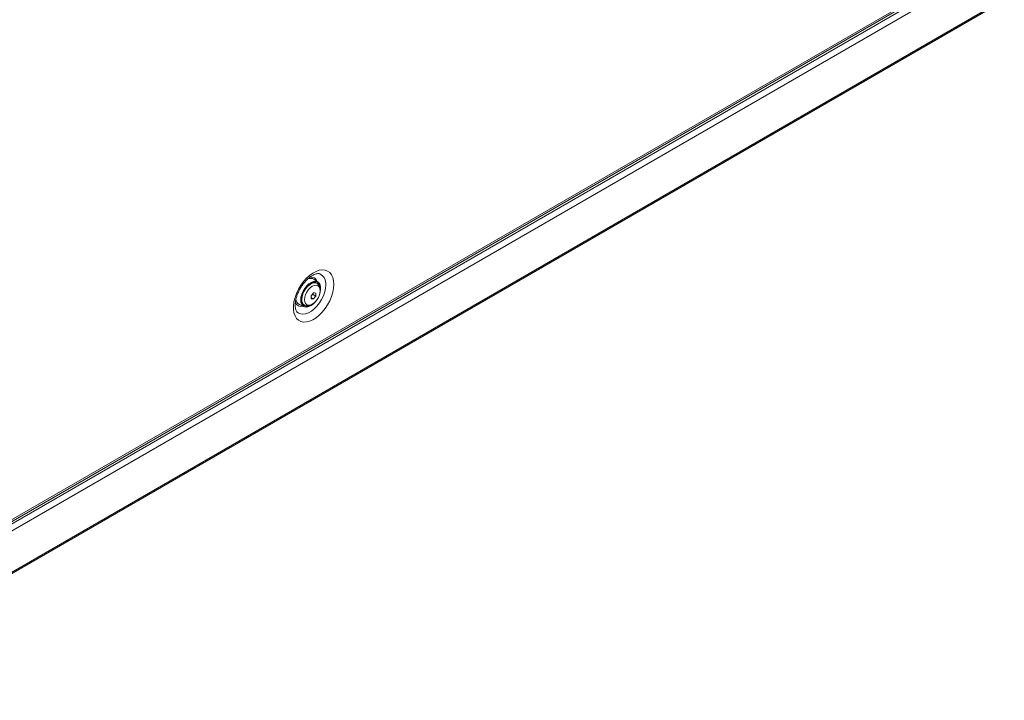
# Model space of a CAD drawing. Header units: millimetres. Extents: x 0 to 1118, y 0 to 864.
# Tile 153 of 248: x 803 to 921, y 74 to 155. Entities that reach past the tile are written whole.
import ezdxf

# ---------------------------------------------------------------- set-up
doc = ezdxf.new("R2010")
doc.units = ezdxf.units.MM

msp = doc.modelspace()

# ---------------------------------------------------------------- linework, layer by layer
at = {"color": 7, "linetype": 'Continuous', "lineweight": 15}
for p, q in [((920.204, 162.929), (775.83, 79.584)), ((775.928, 79.941), (920.049, 163.14)), ((776.062, 80.238), (920.184, 163.438)), ((920.557, 162.317), (776.184, 78.971)), ((920.13, 156.967), (775.757, 73.622)), ((920.454, 157.153), (776.08, 73.808)), ((920.557, 157.382), (776.184, 74.037)), ((838.585, 123.545), (838.088, 123.904)), ((838.302, 123.495), (838.157, 123.552)), ((838.451, 123.409), (838.302, 123.495)), ((837.757, 121.893), (837.932, 122.111)), ((838.029, 121.556), (837.759, 121.711)), ((837.932, 122.111), (837.932, 122.158)), ((838.303, 121.897), (837.932, 122.111)), ((836.341, 120.878), (836.901, 120.627)), ((836.83, 120.881), (836.749, 120.888)), ((836.802, 120.897), (836.952, 120.811))]:
    msp.add_line(p, q, dxfattribs=at)
at = {"color": 7, "linetype": 'Continuous', "lineweight": 15, "flags": 128}
for points in [[(840.463, 123.305), (840.431, 122.84), (840.338, 122.35), (840.186, 121.849), (839.978, 121.35), (839.72, 120.865), (839.419, 120.407), (839.082, 119.988), (838.719, 119.619), (838.338, 119.309), (837.949, 119.067), (837.563, 118.898), (837.19, 118.808), (836.839, 118.797), (836.519, 118.868), (836.238, 119.017), (836.005, 119.241), (835.824, 119.534), (835.701, 119.889), (835.639, 120.296), (835.639, 120.745), (835.701, 121.224), (835.824, 121.721), (836.005, 122.223), (836.238, 122.717), (836.519, 123.189), (836.839, 123.629), (837.19, 124.024), (837.563, 124.365), (837.949, 124.642), (838.338, 124.848), (838.719, 124.978), (839.082, 125.029), (839.419, 124.999), (839.72, 124.889), (839.978, 124.701), (840.186, 124.442), (840.338, 124.117), (840.431, 123.735), (840.463, 123.305)], [(836.5, 121.426), (836.532, 121.762), (836.627, 122.118), (836.779, 122.473), (836.981, 122.809), (837.221, 123.107), (837.486, 123.352), (837.763, 123.53), (838.035, 123.632), (838.29, 123.652), (838.512, 123.59), (838.69, 123.447), (838.814, 123.233), (838.878, 122.959), (838.878, 122.639), (838.848, 122.433)], [(838.754, 123.119), (838.679, 123.282), (838.527, 123.449), (838.326, 123.538), (838.088, 123.545), (837.827, 123.469), (837.559, 123.314), (837.298, 123.089), (837.061, 122.808), (836.86, 122.486), (836.707, 122.143), (836.612, 121.798), (836.579, 121.472)], [(838.284, 123.546), (838.326, 123.486), (838.33, 123.479)], [(836.953, 121.466), (836.984, 121.206), (837.077, 121), (837.226, 120.863), (837.419, 120.803), (837.643, 120.826), (837.884, 120.928), (838.126, 121.104), (838.35, 121.341), (838.543, 121.624), (838.692, 121.932), (838.785, 122.245), (838.816, 122.542), (838.785, 122.802), (838.692, 123.008), (838.543, 123.146), (838.35, 123.205), (838.126, 123.183), (837.884, 123.08), (837.643, 122.904), (837.419, 122.667), (837.226, 122.385), (837.077, 122.076), (836.984, 121.763), (836.953, 121.466)], [(838.096, 121.05), (838.035, 120.992), (837.763, 120.779), (837.486, 120.638), (837.221, 120.577), (836.981, 120.598), (836.779, 120.701), (836.627, 120.881), (836.532, 121.127), (836.5, 121.426)], [(836.681, 120.995), (836.694, 120.981), (836.802, 120.897)]]:
    msp.add_lwpolyline(points, dxfattribs=at)
at = {"color": 9, "linetype": 'Continuous', "lineweight": 15, "flags": 128}
for points in [[(839.498, 123.258), (839.465, 122.838), (839.37, 122.395), (839.214, 121.944), (839.004, 121.501), (838.746, 121.08), (838.449, 120.696), (838.123, 120.362), (837.779, 120.09), (837.43, 119.888), (837.087, 119.764), (836.761, 119.722), (836.464, 119.763), (836.206, 119.886), (836.107, 119.964)], [(836.641, 121.498), (836.674, 121.821), (836.772, 122.163), (836.928, 122.502), (837.133, 122.816), (837.374, 123.086), (837.635, 123.294), (837.9, 123.428), (838.153, 123.479), (838.378, 123.444), (838.463, 123.402)]]:
    msp.add_lwpolyline(points, dxfattribs=at)
at = {"color": 7, "linetype": 'Continuous', "lineweight": 15}
for centre, radius, start, end in [((837.68, 123.227), 0.79, 58.93661, 118.54104), ((836.721, 121.567), 0.787, 182.14545, 241.14056), ((837.239, 121.355), 0.67, 169.91951, 283.22184), ((834.314, 124.992), 4.595, 318.47796, 323.93269), ((834.1, 121.763), 3.659, 357.13794, 2.86206), ((838.271, 125.812), 4.263, 263.04116, 266.73904), ((838.545, 126.523), 4.268, 263.04357, 266.73754), ((834.589, 124.601), 4.594, 318.47751, 323.9338), ((834.648, 122.079), 3.659, 357.13794, 2.86206)]:
    msp.add_arc(centre, radius, start, end, dxfattribs=at)
at = {"color": 9, "linetype": 'Continuous', "lineweight": 15}
for centre, radius, start, end in [((837.752, 123.439), 0.75, 14.14223, 102.80675), ((838.232, 123.408), 1.274, 353.2545, 64.14851), ((836.567, 121.385), 0.736, 197.7952, 286.84886), ((837.356, 121.408), 0.721, 172.85891, 236.1205)]:
    msp.add_arc(centre, radius, start, end, dxfattribs=at)
at = {"color": 7, "linetype": 'Continuous', "lineweight": 15}
for points, knots in [([(836.112, 119.965), (836.09, 119.986), (836.039, 120.032), (835.962, 120.169), (835.891, 120.377), (835.849, 120.65), (835.848, 120.98), (835.893, 121.35), (835.986, 121.748), (836.127, 122.161), (836.314, 122.577), (836.541, 122.981), (836.802, 123.361), (837.088, 123.703), (837.387, 123.997), (837.687, 124.235), (837.977, 124.412), (838.243, 124.527), (838.471, 124.584), (838.65, 124.588), (838.744, 124.576), (838.778, 124.558), (838.78, 124.557)], [0, 0, 0, 0, 0.0410195, 0.093098, 0.1429579, 0.1960152, 0.2486487, 0.30148, 0.3548563, 0.4087822, 0.4631261, 0.5177081, 0.5723355, 0.6267553, 0.6807661, 0.7341923, 0.7869157, 0.8389728, 0.8907607, 0.9430324, 0.9978516, 1, 1, 1, 1]), ([(838.679, 121.878), (838.684, 121.887), (838.74, 121.999), (838.802, 122.226), (838.853, 122.544), (838.835, 122.837), (838.756, 123.084), (838.635, 123.278), (838.518, 123.359), (838.465, 123.397)], [0, 0, 0, 0, 0.0152418, 0.1923852, 0.3715461, 0.5538783, 0.7160652, 0.8689813, 1, 1, 1, 1]), ([(836.958, 120.812), (837.019, 120.782), (837.15, 120.718), (837.38, 120.709), (837.624, 120.761), (837.875, 120.882), (838.122, 121.067), (838.35, 121.31), (838.544, 121.585), (838.636, 121.783), (838.679, 121.878)], [0, 0, 0, 0, 0.1050046, 0.222645, 0.3436391, 0.4721342, 0.6063412, 0.7417564, 0.8767293, 1, 1, 1, 1])]:
    msp.add_open_spline(points, degree=3, knots=knots, dxfattribs=at)

doc.saveas('drawing.dxf')
